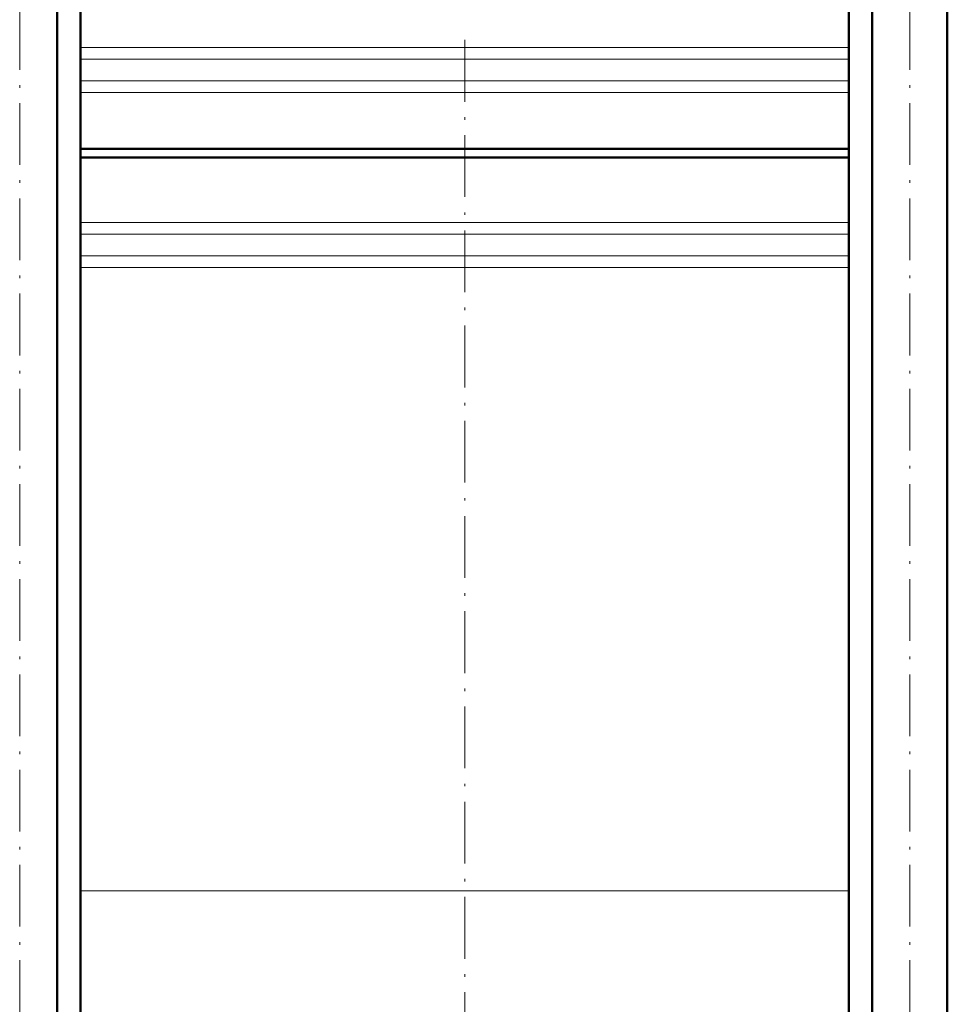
# Model space of a CAD drawing. Extents: x -1358 to 1757, y -1691 to 755.
# Tile 67 of 100: x 50 to 231, y -93 to 99. Entities that reach past the tile are written whole.
import ezdxf

# ---------------------------------------------------------------- set-up
doc = ezdxf.new("R2010")
doc.units = 0
doc.linetypes.add('DASHDOT', pattern=[18.5, 12, -3, 0.5, -3])

msp = doc.modelspace()

# ---------------------------------------------------------------- linework, layer by layer
at = {"color": 7, "linetype": 'DASHDOT', "lineweight": 18}
for p, q in [((50.33, -318), (50.33, 244.8)), ((223.25, -318), (223.25, 244.8)), ((136.79, 94.78), (136.79, -158.89))]:
    msp.add_line(p, q, dxfattribs=at)
at = {"color": 7, "lineweight": 50}
for p, q in [((57.63, -271.1), (57.63, 150.9)), ((215.95, -271.1), (215.95, 150.9)), ((230.55, -271.1), (230.55, 150.9)), ((62.14, -271.1), (62.14, 134.9)), ((211.44, -271.1), (211.44, 134.9)), ((62.14, 73.65), (136.79, 73.65)), ((136.79, 73.65), (211.44, 73.65)), ((136.79, 71.95), (62.14, 71.95)), ((211.44, 71.95), (136.79, 71.95))]:
    msp.add_line(p, q, dxfattribs=at)
at = {"color": 7, "linetype": 'DASHDOT', "lineweight": 18, "ltscale": 0.262922}
msp.add_line((136.79, 94.21), (136.79, 83.69), dxfattribs=at)
at = {"color": 7, "lineweight": 18}
for p, q in [((62.14, 93.33), (136.79, 93.33)), ((136.79, 93.33), (211.44, 93.33)), ((136.79, 91.05), (62.14, 91.05)), ((211.44, 91.05), (136.79, 91.05)), ((62.14, 86.84), (136.79, 86.84)), ((136.79, 86.84), (211.44, 86.84)), ((136.79, 84.57), (62.14, 84.57)), ((211.44, 84.57), (136.79, 84.57)), ((62.14, 59.33), (136.79, 59.33)), ((136.79, 59.33), (211.44, 59.33)), ((62.14, 57.05), (136.79, 57.05)), ((136.79, 57.05), (211.44, 57.05)), ((62.14, 52.84), (136.79, 52.84)), ((136.79, 52.84), (211.44, 52.84)), ((136.79, 50.57), (62.14, 50.57)), ((211.44, 50.57), (136.79, 50.57)), ((62.14, -70.55), (136.79, -70.55)), ((136.79, -70.55), (211.44, -70.55))]:
    msp.add_line(p, q, dxfattribs=at)

doc.saveas('drawing.dxf')
